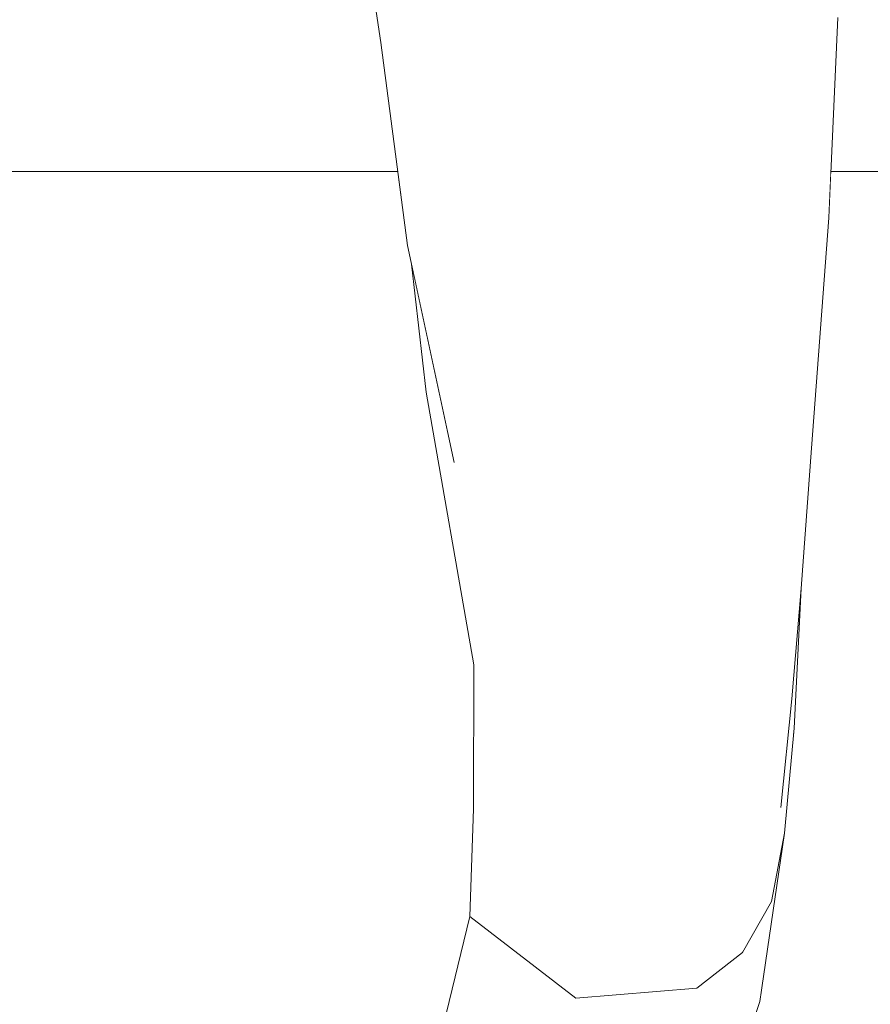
# Model space of a CAD drawing. Header units: millimetres. Extents: x 0 to 650, y -1 to 707.
# Tile 171 of 256: x 523.71 to 525.92, y 337.81 to 340.37. Entities that reach past the tile are written whole.
import ezdxf
from ezdxf.xclip import XClip

# ---------------------------------------------------------------- set-up
doc = ezdxf.new("R2010")
doc.units = ezdxf.units.MM
doc.header["$MEASUREMENT"] = 0
doc.header["$XCLIPFRAME"] = 0
doc.linetypes.add('Wipeout_Contour', pattern=[1000, 0, -1000])
doc.layers.add('Interior - Mobiliário .ARQ', color=7, linetype='Continuous')
doc.layers.add('Parede.ARQ', color=7, linetype='Continuous')

# ---------------------------------------------------------------- blocks, each defined once
blk = doc.blocks.new('Desenho_2_2', base_point=(960.5741, 336.178))
at = {"color": 254, "linetype": 'Wipeout_Contour', "lineweight": 0, "ltscale": 1878.102814}
blk.add_wipeout([(525.3557, 340.3736), (525.3554, 340.0703), (525.5879, 340.1329)], dxfattribs=at).dxf.layer = 'Interior - Mobiliário .ARQ'
at = {"color": 254, "linetype": 'Wipeout_Contour', "lineweight": 0, "ltscale": 9347.596045}
blk.add_wipeout([(517.2046, 339.978), (517.2046, 336.978), (524.4945, 336.978), (524.5007, 336.9956), (524.564, 337.1448), (524.6711, 337.3919), (524.78, 337.6497), (524.8022, 337.7158), (524.8806, 338.0374), (524.8903, 338.3179), (524.8915, 338.6931), (524.7674, 339.4037), (524.7285, 339.7372), (524.7181, 339.7857), (524.6928, 339.978)], dxfattribs=at).dxf.layer = 'Parede.ARQ'
at = {"color": 254, "linetype": 'Wipeout_Contour', "lineweight": 0, "ltscale": 31302.574578}
blk.add_wipeout([(525.3629, 337.0603), (525.335, 336.978), (534.8689, 336.978), (534.8689, 339.978), (527.2036, 339.978), (527.1696, 339.8395), (526.9379, 339.0644), (526.8709, 338.726), (526.8397, 338.4605), (526.826, 338.2229), (526.8541, 338.1887), (526.9009, 338.1011), (526.9369, 337.9874), (526.9169, 337.7689), (526.904, 337.746), (526.7536, 337.7769), (526.6854, 337.7261), (526.5511, 337.5685), (526.4797, 337.3693), (526.4539, 337.3307), (526.4149, 337.3074), (526.3481, 337.314), (526.3266, 337.3436), (526.2872, 337.5464), (526.1936, 337.7251), (526.1114, 337.8474), (526.0475, 338.0411), (526.0632, 338.1822), (526.0334, 338.2407), (526.0089, 338.3917), (526.0601, 338.8198), (526.0699, 338.8896), (526.0712, 338.9305), (526.0866, 339.2566), (526.1375, 339.978), (525.8214, 339.978), (525.8159, 339.8575), (525.771, 339.2577), (525.7441, 338.8923), (525.726, 338.528), (525.7004, 338.2544), (525.6362, 337.8163), (525.6313, 337.8016), (525.6328, 337.7707), (525.5855, 337.6641), (525.5643, 337.6006), (525.5472, 337.5779), (525.5072, 337.488), (525.4497, 337.3351), (525.3975, 337.1757)], dxfattribs=at).dxf.layer = 'Parede.ARQ'
at = {"color": 254, "linetype": 'Wipeout_Contour', "lineweight": 0, "ltscale": 1878.010311}
blk.add_wipeout([(525.3557, 340.3736), (525.5879, 340.1329), (525.5891, 340.4094)], dxfattribs=at).dxf.layer = 'Interior - Mobiliário .ARQ'
at = {"color": 254, "linetype": 'Wipeout_Contour', "lineweight": 0, "ltscale": 1876.549345}
blk.add_wipeout([(525.771, 339.2577), (525.7202, 338.605), (525.7441, 338.8923)], dxfattribs=at).dxf.layer = 'Interior - Mobiliário .ARQ'
at = {"color": 254, "linetype": 'Wipeout_Contour', "lineweight": 0, "ltscale": 1875.294432}
blk.add_wipeout([(525.6666, 338.0763), (525.7004, 338.2544), (525.726, 338.528)], dxfattribs=at).dxf.layer = 'Interior - Mobiliário .ARQ'
at = {"color": 254, "linetype": 'Wipeout_Contour', "lineweight": 0, "ltscale": 1873.114298}
blk.add_wipeout([(524.8806, 338.0374), (525.1572, 337.8248), (525.1888, 338.1887)], dxfattribs=at).dxf.layer = 'Interior - Mobiliário .ARQ'
at = {"color": 254, "linetype": 'Wipeout_Contour', "lineweight": 0, "ltscale": 1879.262483}
blk.add_wipeout([(525.5891, 340.4094), (525.5879, 340.1329), (525.8397, 340.3796)], dxfattribs=at).dxf.layer = 'Interior - Mobiliário .ARQ'
at = {"color": 254, "linetype": 'Wipeout_Contour', "lineweight": 0, "ltscale": 1877.865783}
blk.add_wipeout([(525.0136, 340.3811), (525.0296, 340.0767), (525.3557, 340.3736)], dxfattribs=at).dxf.layer = 'Interior - Mobiliário .ARQ'
at = {"color": 254, "linetype": 'Wipeout_Contour', "lineweight": 0, "ltscale": 1875.538999}
blk.add_wipeout([(525.726, 338.528), (525.6908, 338.3215), (525.6666, 338.0763)], dxfattribs=at).dxf.layer = 'Interior - Mobiliário .ARQ'
at = {"color": 254, "linetype": 'Wipeout_Contour', "lineweight": 0, "ltscale": 1873.860766}
blk.add_wipeout([(525.1888, 338.1887), (524.8903, 338.3179), (524.8806, 338.0374)], dxfattribs=at).dxf.layer = 'Interior - Mobiliário .ARQ'
at = {"color": 254, "linetype": 'Wipeout_Contour', "lineweight": 0, "ltscale": 1876.731929}
blk.add_wipeout([(524.6118, 340.5609), (524.6486, 340.3141), (525.0136, 340.3811)], dxfattribs=at).dxf.layer = 'Interior - Mobiliário .ARQ'
at = {"color": 254, "linetype": 'Wipeout_Contour', "lineweight": 0, "ltscale": 1876.665295}
blk.add_wipeout([(525.3557, 340.3736), (525.0296, 340.0767), (525.3554, 340.0703)], dxfattribs=at).dxf.layer = 'Interior - Mobiliário .ARQ'
at = {"color": 254, "linetype": 'Wipeout_Contour', "lineweight": 0, "ltscale": 1878.22803}
blk.add_wipeout([(525.5712, 339.6328), (525.8159, 339.8575), (525.5879, 340.1329)], dxfattribs=at).dxf.layer = 'Interior - Mobiliário .ARQ'
at = {"color": 254, "linetype": 'Wipeout_Contour', "lineweight": 0, "ltscale": 2501.018143}
blk.add_wipeout([(525.6908, 338.3215), (525.726, 338.528), (525.7441, 338.8923), (525.7202, 338.605)], dxfattribs=at).dxf.layer = 'Interior - Mobiliário .ARQ'
at = {"color": 254, "linetype": 'Wipeout_Contour', "lineweight": 0, "ltscale": 1875.278861}
blk.add_wipeout([(525.5923, 338.2035), (525.5915, 337.9437), (525.6666, 338.0763)], dxfattribs=at).dxf.layer = 'Interior - Mobiliário .ARQ'
at = {"color": 254, "linetype": 'Wipeout_Contour', "lineweight": 0, "ltscale": 1876.368494}
blk.add_wipeout([(525.0136, 340.3811), (524.6486, 340.3141), (525.0296, 340.0767)], dxfattribs=at).dxf.layer = 'Interior - Mobiliário .ARQ'
at = {"color": 254, "linetype": 'Wipeout_Contour', "lineweight": 0, "ltscale": 1878.198526}
blk.add_wipeout([(525.8397, 340.3796), (525.5879, 340.1329), (525.8159, 339.8575)], dxfattribs=at).dxf.layer = 'Interior - Mobiliário .ARQ'
at = {"color": 254, "linetype": 'Wipeout_Contour', "lineweight": 0, "ltscale": 1874.946728}
blk.add_wipeout([(525.6666, 338.0763), (525.6908, 338.3215), (525.5923, 338.2035)], dxfattribs=at).dxf.layer = 'Interior - Mobiliário .ARQ'
at = {"layer": 'Parede.ARQ', "color": 8, "linetype": 'Continuous', "lineweight": 0}
blk.add_line((525.8214, 339.978), (526.1375, 339.978), dxfattribs=at)
at = {"color": 254, "linetype": 'Wipeout_Contour', "lineweight": 0, "ltscale": 1875.936933}
blk.add_wipeout([(524.6486, 340.3141), (524.7181, 339.7857), (525.0616, 339.4783)], dxfattribs=at).dxf.layer = 'Interior - Mobiliário .ARQ'
at = {"color": 254, "linetype": 'Wipeout_Contour', "lineweight": 0, "ltscale": 1874.034175}
blk.add_wipeout([(525.472, 337.8506), (525.5915, 337.9437), (525.5923, 338.2035)], dxfattribs=at).dxf.layer = 'Interior - Mobiliário .ARQ'
at = {"color": 254, "linetype": 'Wipeout_Contour', "lineweight": 0, "ltscale": 1875.912825}
blk.add_wipeout([(525.0616, 339.4783), (525.0296, 340.0767), (524.6486, 340.3141)], dxfattribs=at).dxf.layer = 'Interior - Mobiliário .ARQ'
at = {"color": 254, "linetype": 'Wipeout_Contour', "lineweight": 0, "ltscale": 1875.233998}
blk.add_wipeout([(525.5923, 338.2035), (525.4734, 338.172), (525.472, 337.8506)], dxfattribs=at).dxf.layer = 'Interior - Mobiliário .ARQ'
at = {"layer": 'Interior - Mobiliário .ARQ', "color": 7, "linetype": 'Continuous', "lineweight": 0}
blk.add_line((524.6118, 340.5609), (524.6486, 340.3141), dxfattribs=at)
at = {"layer": 'Parede.ARQ', "color": 8, "linetype": 'Continuous', "lineweight": 0}
blk.add_line((517.2046, 339.978), (524.6928, 339.978), dxfattribs=at)
at = {"color": 254, "linetype": 'Wipeout_Contour', "lineweight": 0, "ltscale": 1876.415379}
blk.add_wipeout([(525.0296, 340.0767), (525.0616, 339.4783), (525.3412, 339.5308)], dxfattribs=at).dxf.layer = 'Interior - Mobiliário .ARQ'
at = {"color": 254, "linetype": 'Wipeout_Contour', "lineweight": 0, "ltscale": 2500.708021}
blk.add_wipeout([(524.7285, 339.7372), (524.7674, 339.4037), (524.8397, 339.2206), (524.7378, 339.694)], dxfattribs=at).dxf.layer = 'Interior - Mobiliário .ARQ'
at = {"color": 254, "linetype": 'Wipeout_Contour', "lineweight": 0, "ltscale": 1876.756331}
blk.add_wipeout([(525.3412, 339.5308), (525.3554, 340.0703), (525.0296, 340.0767)], dxfattribs=at).dxf.layer = 'Interior - Mobiliário .ARQ'
at = {"color": 254, "linetype": 'Wipeout_Contour', "lineweight": 0, "ltscale": 1877.286814}
blk.add_wipeout([(525.3554, 340.0703), (525.3412, 339.5308), (525.5712, 339.6328)], dxfattribs=at).dxf.layer = 'Interior - Mobiliário .ARQ'
at = {"color": 254, "linetype": 'Wipeout_Contour', "lineweight": 0, "ltscale": 1875.395221}
blk.add_wipeout([(525.0616, 339.4783), (524.7181, 339.7857), (524.8397, 339.2206)], dxfattribs=at).dxf.layer = 'Interior - Mobiliário .ARQ'
at = {"layer": 'Interior - Mobiliário .ARQ', "color": 7, "linetype": 'Continuous', "lineweight": 0}
blk.add_line((524.6486, 340.3141), (524.7181, 339.7857), dxfattribs=at)
at = {"color": 254, "linetype": 'Wipeout_Contour', "lineweight": 0, "ltscale": 1877.465994}
blk.add_wipeout([(525.5712, 339.6328), (525.5879, 340.1329), (525.3554, 340.0703)], dxfattribs=at).dxf.layer = 'Interior - Mobiliário .ARQ'
at = {"color": 254, "linetype": 'Wipeout_Contour', "lineweight": 0, "ltscale": 1876.363217}
blk.add_wipeout([(525.5565, 339.0771), (525.3412, 339.5308), (525.3492, 339.0498)], dxfattribs=at).dxf.layer = 'Interior - Mobiliário .ARQ'
at = {"color": 254, "linetype": 'Wipeout_Contour', "lineweight": 0, "ltscale": 1874.890548}
blk.add_wipeout([(525.0616, 339.4783), (524.8397, 339.2206), (525.1046, 338.9908)], dxfattribs=at).dxf.layer = 'Interior - Mobiliário .ARQ'
at = {"color": 254, "linetype": 'Wipeout_Contour', "lineweight": 0, "ltscale": 1876.522783}
blk.add_wipeout([(525.5712, 339.6328), (525.3412, 339.5308), (525.5565, 339.0771)], dxfattribs=at).dxf.layer = 'Interior - Mobiliário .ARQ'
at = {"color": 254, "linetype": 'Wipeout_Contour', "lineweight": 0, "ltscale": 1874.138538}
blk.add_wipeout([(524.96, 338.5935), (525.155, 338.4619), (525.1046, 338.9908)], dxfattribs=at).dxf.layer = 'Interior - Mobiliário .ARQ'
at = {"color": 254, "linetype": 'Wipeout_Contour', "lineweight": 0, "ltscale": 1877.198098}
blk.add_wipeout([(525.5565, 339.0771), (525.771, 339.2577), (525.5712, 339.6328)], dxfattribs=at).dxf.layer = 'Interior - Mobiliário .ARQ'
at = {"color": 254, "linetype": 'Wipeout_Contour', "lineweight": 0, "ltscale": 1874.735208}
blk.add_wipeout([(524.8397, 339.2206), (524.96, 338.5935), (525.1046, 338.9908)], dxfattribs=at).dxf.layer = 'Interior - Mobiliário .ARQ'
at = {"color": 254, "linetype": 'Wipeout_Contour', "lineweight": 0, "ltscale": 1877.373864}
blk.add_wipeout([(525.5712, 339.6328), (525.771, 339.2577), (525.8159, 339.8575)], dxfattribs=at).dxf.layer = 'Interior - Mobiliário .ARQ'
at = {"color": 254, "linetype": 'Wipeout_Contour', "lineweight": 0, "ltscale": 1875.107494}
blk.add_wipeout([(525.1046, 338.9908), (525.3685, 338.5022), (525.3492, 339.0498)], dxfattribs=at).dxf.layer = 'Interior - Mobiliário .ARQ'
at = {"color": 254, "linetype": 'Wipeout_Contour', "lineweight": 0, "ltscale": 1874.36978}
blk.add_wipeout([(524.8903, 338.3179), (524.96, 338.5935), (524.8915, 338.6931)], dxfattribs=at).dxf.layer = 'Interior - Mobiliário .ARQ'
at = {"layer": 'Interior - Mobiliário .ARQ', "color": 7, "linetype": 'Continuous', "lineweight": 0}
blk.add_line((525.8397, 340.3796), (525.8159, 339.8575), dxfattribs=at)
at = {"color": 254, "linetype": 'Wipeout_Contour', "lineweight": 0, "ltscale": 1876.398324}
blk.add_wipeout([(525.7202, 338.605), (525.771, 339.2577), (525.5565, 339.0771)], dxfattribs=at).dxf.layer = 'Interior - Mobiliário .ARQ'
at = {"color": 254, "linetype": 'Wipeout_Contour', "lineweight": 0, "ltscale": 1874.801777}
blk.add_wipeout([(525.3685, 338.5022), (525.1046, 338.9908), (525.155, 338.4619)], dxfattribs=at).dxf.layer = 'Interior - Mobiliário .ARQ'
at = {"layer": 'Interior - Mobiliário .ARQ', "color": 7, "linetype": 'Continuous', "lineweight": 0}
for p in [(525.8159, 339.8575), (525.7441, 338.8923)]:
    blk.add_line(p, (525.771, 339.2577), dxfattribs=at)
at = {"color": 254, "linetype": 'Wipeout_Contour', "lineweight": 0, "ltscale": 1876.151868}
blk.add_wipeout([(525.5565, 339.0771), (525.5566, 338.5129), (525.7202, 338.605)], dxfattribs=at).dxf.layer = 'Interior - Mobiliário .ARQ'
at = {"color": 254, "linetype": 'Wipeout_Contour', "lineweight": 0, "ltscale": 1874.408771}
blk.add_wipeout([(525.155, 338.4619), (525.1888, 338.1887), (525.4734, 338.172)], dxfattribs=at).dxf.layer = 'Interior - Mobiliário .ARQ'
at = {"color": 254, "linetype": 'Wipeout_Contour', "lineweight": 0, "ltscale": 1875.444018}
blk.add_wipeout([(525.6908, 338.3215), (525.7202, 338.605), (525.5566, 338.5129)], dxfattribs=at).dxf.layer = 'Interior - Mobiliário .ARQ'
at = {"color": 254, "linetype": 'Wipeout_Contour', "lineweight": 0, "ltscale": 1874.699249}
blk.add_wipeout([(525.4734, 338.172), (525.3685, 338.5022), (525.155, 338.4619)], dxfattribs=at).dxf.layer = 'Interior - Mobiliário .ARQ'
at = {"layer": 'Interior - Mobiliário .ARQ', "color": 7, "linetype": 'Continuous', "lineweight": 0}
for p, q in [((525.7441, 338.8923), (525.7202, 338.605)), ((525.726, 338.528), (525.7441, 338.8923))]:
    blk.add_line(p, q, dxfattribs=at)
at = {"color": 254, "linetype": 'Wipeout_Contour', "lineweight": 0, "ltscale": 1874.144296}
blk.add_wipeout([(525.155, 338.4619), (524.96, 338.5935), (524.8903, 338.3179)], dxfattribs=at).dxf.layer = 'Interior - Mobiliário .ARQ'
at = {"color": 254, "linetype": 'Wipeout_Contour', "lineweight": 0, "ltscale": 1875.425774}
blk.add_wipeout([(525.5566, 338.5129), (525.5923, 338.2035), (525.6908, 338.3215)], dxfattribs=at).dxf.layer = 'Interior - Mobiliário .ARQ'
at = {"layer": 'Interior - Mobiliário .ARQ', "color": 7, "linetype": 'Continuous', "lineweight": 0}
blk.add_line((525.6908, 338.3215), (525.7202, 338.605), dxfattribs=at)
at = {"color": 254, "linetype": 'Wipeout_Contour', "lineweight": 0, "ltscale": 1874.157165}
blk.add_wipeout([(524.8915, 338.6931), (524.96, 338.5935), (524.8397, 339.2206)], dxfattribs=at).dxf.layer = 'Interior - Mobiliário .ARQ'
at = {"color": 254, "linetype": 'Wipeout_Contour', "lineweight": 0, "ltscale": 1874.883201}
blk.add_wipeout([(525.3685, 338.5022), (525.5566, 338.5129), (525.5565, 339.0771)], dxfattribs=at).dxf.layer = 'Interior - Mobiliário .ARQ'
at = {"color": 254, "linetype": 'Wipeout_Contour', "lineweight": 0, "ltscale": 1873.566162}
blk.add_wipeout([(524.8903, 338.3179), (525.1888, 338.1887), (525.155, 338.4619)], dxfattribs=at).dxf.layer = 'Interior - Mobiliário .ARQ'
at = {"color": 254, "linetype": 'Wipeout_Contour', "lineweight": 0, "ltscale": 1875.023026}
blk.add_wipeout([(525.7004, 338.2544), (525.6666, 338.0763), (525.6362, 337.8163)], dxfattribs=at).dxf.layer = 'Interior - Mobiliário .ARQ'
at = {"layer": 'Interior - Mobiliário .ARQ', "color": 7, "linetype": 'Continuous', "lineweight": 0}
blk.add_line((525.7004, 338.2544), (525.726, 338.528), dxfattribs=at)
at = {"color": 254, "linetype": 'Wipeout_Contour', "lineweight": 0, "ltscale": 1874.623333}
blk.add_wipeout([(524.8397, 339.2206), (524.7674, 339.4037), (524.8915, 338.6931)], dxfattribs=at).dxf.layer = 'Interior - Mobiliário .ARQ'
at = {"color": 254, "linetype": 'Wipeout_Contour', "lineweight": 0, "ltscale": 1876.267182}
blk.add_wipeout([(525.5565, 339.0771), (525.3492, 339.0498), (525.3685, 338.5022)], dxfattribs=at).dxf.layer = 'Interior - Mobiliário .ARQ'
at = {"layer": 'Interior - Mobiliário .ARQ', "color": 7, "linetype": 'Continuous', "lineweight": 0}
for p, q in [((524.7181, 339.7857), (524.8397, 339.2206)), ((524.7285, 339.7372), (524.7674, 339.4037)), ((524.7674, 339.4037), (524.8915, 338.6931)), ((524.8915, 338.6931), (524.8903, 338.3179))]:
    blk.add_line(p, q, dxfattribs=at)
at = {"color": 254, "linetype": 'Wipeout_Contour', "lineweight": 0, "ltscale": 1875.613679}
blk.add_wipeout([(525.3492, 339.0498), (525.0616, 339.4783), (525.1046, 338.9908)], dxfattribs=at).dxf.layer = 'Interior - Mobiliário .ARQ'
at = {"color": 254, "linetype": 'Wipeout_Contour', "lineweight": 0, "ltscale": 1874.673398}
blk.add_wipeout([(525.3685, 338.5022), (525.4734, 338.172), (525.5923, 338.2035)], dxfattribs=at).dxf.layer = 'Interior - Mobiliário .ARQ'
at = {"color": 254, "linetype": 'Wipeout_Contour', "lineweight": 0, "ltscale": 1875.832159}
blk.add_wipeout([(525.3412, 339.5308), (525.0616, 339.4783), (525.3492, 339.0498)], dxfattribs=at).dxf.layer = 'Interior - Mobiliário .ARQ'
at = {"color": 254, "linetype": 'Wipeout_Contour', "lineweight": 0, "ltscale": 1875.086281}
blk.add_wipeout([(525.5923, 338.2035), (525.5566, 338.5129), (525.3685, 338.5022)], dxfattribs=at).dxf.layer = 'Interior - Mobiliário .ARQ'
at = {"color": 254, "linetype": 'Wipeout_Contour', "lineweight": 0, "ltscale": 1873.382531}
blk.add_wipeout([(525.1572, 337.8248), (525.472, 337.8506), (525.4734, 338.172)], dxfattribs=at).dxf.layer = 'Interior - Mobiliário .ARQ'
at = {"color": 254, "linetype": 'Wipeout_Contour', "lineweight": 0, "ltscale": 1874.556841}
blk.add_wipeout([(525.4734, 338.172), (525.1888, 338.1887), (525.1572, 337.8248)], dxfattribs=at).dxf.layer = 'Interior - Mobiliário .ARQ'
at = {"color": 254, "linetype": 'Wipeout_Contour', "lineweight": 0, "ltscale": 1872.699901}
blk.add_wipeout([(525.1247, 337.4396), (525.1572, 337.8248), (524.8806, 338.0374)], dxfattribs=at).dxf.layer = 'Interior - Mobiliário .ARQ'
at = {"color": 254, "linetype": 'Wipeout_Contour', "lineweight": 0, "ltscale": 1874.121203}
blk.add_wipeout([(525.5643, 337.6006), (525.5915, 337.9437), (525.472, 337.8506)], dxfattribs=at).dxf.layer = 'Interior - Mobiliário .ARQ'
at = {"color": 254, "linetype": 'Wipeout_Contour', "lineweight": 0, "ltscale": 4368.295847}
blk.add_wipeout([(524.8021, 337.7159), (524.9664, 337.5751), (524.9983, 337.591), (525.0205, 337.5819), (525.0634, 337.492), (525.1247, 337.4396), (524.8806, 338.0374)], dxfattribs=at).dxf.layer = 'Interior - Mobiliário .ARQ'
at = {"color": 254, "linetype": 'Wipeout_Contour', "lineweight": 0, "ltscale": 1874.017432}
blk.add_wipeout([(525.472, 337.8506), (525.4476, 337.446), (525.5643, 337.6006)], dxfattribs=at).dxf.layer = 'Interior - Mobiliário .ARQ'
at = {"layer": 'Interior - Mobiliário .ARQ', "color": 7, "linetype": 'Continuous', "lineweight": 0}
for q in [(524.8903, 338.3179), (524.8021, 337.7159)]:
    blk.add_line((524.8806, 338.0374), q, dxfattribs=at)
at = {"color": 254, "linetype": 'Wipeout_Contour', "lineweight": 0, "ltscale": 1874.518309}
blk.add_wipeout([(525.5915, 337.9437), (525.5643, 337.6006), (525.6362, 337.8163)], dxfattribs=at).dxf.layer = 'Interior - Mobiliário .ARQ'
at = {"color": 254, "linetype": 'Wipeout_Contour', "lineweight": 0, "ltscale": 4993.904703}
blk.add_wipeout([(525.1572, 337.8248), (525.1247, 337.4396), (525.1947, 337.4409), (525.2086, 337.4528), (525.2287, 337.4689), (525.3155, 337.459), (525.3208, 337.4434), (525.4476, 337.446)], dxfattribs=at).dxf.layer = 'Interior - Mobiliário .ARQ'
at = {"color": 254, "linetype": 'Wipeout_Contour', "lineweight": 0, "ltscale": 1874.603574}
blk.add_wipeout([(525.6362, 337.8163), (525.6666, 338.0763), (525.5915, 337.9437)], dxfattribs=at).dxf.layer = 'Interior - Mobiliário .ARQ'
at = {"color": 254, "linetype": 'Wipeout_Contour', "lineweight": 0, "ltscale": 1873.495694}
blk.add_wipeout([(525.4476, 337.446), (525.472, 337.8506), (525.1572, 337.8248)], dxfattribs=at).dxf.layer = 'Interior - Mobiliário .ARQ'
at = {"layer": 'Interior - Mobiliário .ARQ', "color": 7, "linetype": 'Continuous', "lineweight": 0}
for p, q in [((525.7004, 338.2544), (525.6362, 337.8163)), ((525.6666, 338.0763), (525.7004, 338.2544)), ((525.6666, 338.0763), (525.5915, 337.9437)), ((524.8806, 338.0374), (525.1572, 337.8248)), ((525.5915, 337.9437), (525.472, 337.8506)), ((525.1572, 337.8248), (525.472, 337.8506)), ((525.6362, 337.8163), (525.5643, 337.6006))]:
    blk.add_line(p, q, dxfattribs=at)

msp = doc.modelspace()

# ---------------------------------------------------------------- block references
at = {"color": 7, "linetype": 'Continuous', "lineweight": 0}
ref = msp.add_blockref('Desenho_2_2', (960.5741, 336.178), dxfattribs=at)
XClip(ref).set_block_clipping_path([(351.923237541, 325.8360772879), (633.5139366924, 392.5007536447)])

doc.saveas('drawing.dxf')
